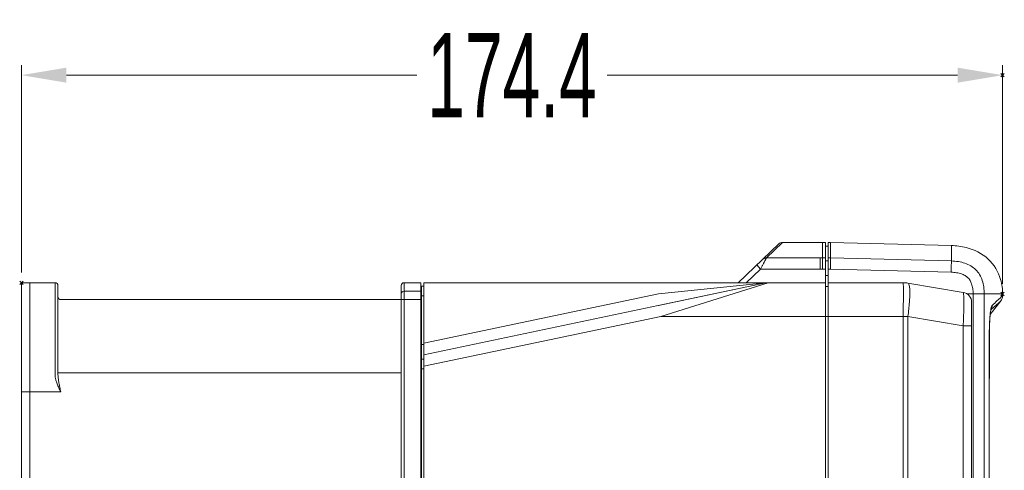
# Model space of a CAD drawing. Header units: millimetres. Extents: x -473 to 23648, y -382 to 1866.
# Tile 17 of 256: x 292 to 467, y 199 to 279. Entities that reach past the tile are written whole.
import ezdxf

# ---------------------------------------------------------------- set-up
doc = ezdxf.new("R2010")
doc.units = ezdxf.units.MM
doc.header["$LTSCALE"] = 80
doc.header["$PDMODE"] = 3
doc.header["$PDSIZE"] = 0.3
doc.layers.get('0').update_dxf_attribs({"linetype": 'CONTINUOUS'})
doc.styles.get("Standard").update_dxf_attribs({"font": 'technic_.ttf', "width": 0.7})
doc.dimstyles.get("Standard").update_dxf_attribs({"dimtxt": 3, "dimasz": 3, "dimexe": 0.18, "dimexo": 0.0625, "dimgap": 0.09, "dimtad": 1, "dimdsep": 46, "dimtxsty": 'Standard', "dimcen": 0.09, "dimadec": 0, "dimazin": 0, "dimtol": 1, "dimtp": 0.01, "dimtm": 0.01, "dimtfac": 1, "dimtofl": 0, "dimtmove": 0, "dimatfit": 3, "dimfxl": 1, "dimtolj": 1, "dimarcsym": 0})

# ---------------------------------------------------------------- blocks, each defined once
blk = doc.blocks.new('*D2')
at = {"color": 0, "lineweight": 0, "transparency": 16777216}
for p, q in [((292.76, 233.61), (292.76, 270.46)), ((467.11, 231.61), (467.11, 270.46)), ((300.76, 268.66), (363, 268.66)), ((459.11, 268.66), (396.86, 268.66))]:
    blk.add_line(p, q, dxfattribs=at)
for p in [(467.11, 268.66), (292.76, 231.81), (467.11, 229.81)]:
    blk.add_point(p, dxfattribs=at)
for points in [[(300.76, 269.99), (300.76, 267.32), (292.76, 268.66)], [(459.11, 269.99), (459.11, 267.32), (467.11, 268.66)]]:
    blk.add_solid(points, dxfattribs=at)
at = {"color": 0, "lineweight": 0, "transparency": 16777216, "insert": (379.93, 268.66), "char_height": 15, "attachment_point": 5}
blk.add_mtext('\\A1;174.4', dxfattribs=at)

msp = doc.modelspace()

# ---------------------------------------------------------------- linework, layer by layer
at = {"color": 0, "linetype": 'Continuous', "lineweight": 0}
for p, q in [((427.317, 238.695), (420.107, 231.815)), ((428.008, 238.972), (425.146, 236.234)), ((428.008, 238.972), (435.607, 238.972)), ((435.107, 238.972), (435.107, 234.247)), ((435.607, 238.972), (435.607, 45.815)), ((436.107, 238.282), (435.607, 238.282)), ((436.107, 225.815), (436.107, 238.972)), ((436.107, 238.972), (436.506, 238.972)), ((436.506, 236.234), (436.506, 238.972)), ((458.007, 238.409), (436.506, 238.972)), ((458.007, 238.409), (458.009, 235.671)), ((434.707, 236.234), (425.146, 236.234)), ((434.707, 236.234), (434.707, 234.247)), ((434.707, 236.234), (435.607, 236.234)), ((436.107, 236.234), (436.506, 236.234)), ((436.506, 236.234), (458.009, 235.671)), ((424.104, 234.247), (423.414, 234.97)), ((436.107, 235.681), (435.607, 235.681)), ((424.104, 234.247), (421.555, 231.815)), ((434.707, 234.247), (424.104, 234.247)), ((434.707, 234.247), (435.607, 234.247)), ((436.107, 233.098), (435.607, 233.098)), ((436.107, 234.247), (436.507, 234.247)), ((436.507, 234.247), (457.946, 233.685)), ((292.757, 170.634), (292.757, 231.813)), ((292.757, 231.813), (294.257, 231.813)), ((294.257, 170.634), (294.257, 231.813)), ((294.257, 212.428), (294.257, 231.813)), ((294.257, 231.813), (298.757, 231.813)), ((298.757, 215.361), (298.757, 231.813)), ((299.257, 215.618), (299.257, 231.313)), ((360.257, 46.315), (360.257, 231.315)), ((360.757, 45.815), (360.757, 231.815)), ((360.757, 231.815), (363.757, 231.815)), ((363.757, 45.815), (363.757, 231.815)), ((363.857, 46.415), (363.857, 231.215)), ((364.257, 231.215), (363.857, 231.215)), ((364.257, 45.815), (364.257, 231.815)), ((364.257, 231.815), (405.973, 231.815)), ((364.257, 231.815), (425.464, 231.815)), ((425.054, 231.772), (364.257, 219.024)), ((425.054, 231.772), (405.973, 229.815)), ((425.054, 231.772), (405.977, 227.772)), ((425.464, 231.815), (406.388, 225.815)), ((435.607, 231.815), (425.464, 231.815)), ((436.107, 231.115), (435.607, 231.115)), ((436.107, 231.815), (449.441, 231.815)), ((460.103, 230.107), (450.263, 231.747)), ((360.757, 230.315), (363.757, 230.315)), ((363.857, 230.515), (363.757, 230.515)), ((364.257, 229.515), (363.857, 229.515)), ((405.973, 229.815), (364.257, 221.068)), ((461.869, 229.815), (460.827, 229.815)), ((461.869, 229.815), (461.869, 224.188)), ((463.85, 229.822), (463.855, 168.026)), ((463.85, 229.822), (464.657, 229.819)), ((464.657, 229.819), (467.107, 229.815)), ((467.107, 229.5), (467.107, 229.815)), ((360.257, 228.815), (299.757, 228.815)), ((299.757, 228.815), (360.757, 228.815)), ((363.757, 228.815), (360.757, 228.815)), ((363.857, 229.015), (363.757, 229.015)), ((461.607, 228.331), (461.607, 49.298)), ((464.906, 226.154), (466.791, 228.579)), ((406.387, 225.815), (364.257, 216.981)), ((435.607, 225.815), (406.387, 225.815)), ((436.107, 225.814), (435.607, 225.814)), ((436.107, 108.629), (436.107, 225.815)), ((449.441, 225.815), (436.107, 225.815)), ((449.441, 225.815), (450.263, 225.828)), ((449.441, 225.815), (449.441, 108.523)), ((450.263, 225.828), (450.263, 51.801)), ((460.103, 224.188), (450.263, 225.828)), ((464.843, 225.491), (464.884, 225.96)), ((465.012, 226.996), (465.04, 227.03)), ((465.012, 226.996), (465.012, 226.996)), ((465.04, 227.03), (465.063, 227.051)), ((460.103, 224.188), (460.103, 53.441)), ((461.607, 224.188), (460.103, 224.188)), ((461.869, 224.188), (461.875, 166.012)), ((464.781, 224.395), (464.81, 224.991)), ((464.809, 224.971), (464.844, 225.507)), ((464.742, 222.896), (464.752, 222.896)), ((363.757, 220.858), (363.857, 220.858)), ((364.257, 220.86), (363.857, 220.86)), ((363.857, 217.515), (363.757, 217.515)), ((364.257, 218.215), (363.857, 218.215)), ((299.257, 215.815), (360.257, 215.815)), ((363.857, 216.015), (363.757, 216.015)), ((364.257, 216.515), (363.857, 216.515)), ((292.757, 212.428), (294.257, 212.428)), ((299.757, 212.428), (294.257, 212.428))]:
    msp.add_line(p, q, dxfattribs=at)
for points in [[(464.883, 225.949), (464.926, 226.336), (464.969, 226.652), (465.011, 226.893), (465.045, 227.046), (465.05, 227.065)], [(464.752, 222.896), (464.753, 223.104), (464.762, 223.769), (464.781, 224.395)], [(464.753, 223.139), (464.762, 223.799), (464.782, 224.42)], [(464.675, 175.811), (464.712, 190.611), (464.739, 206.641), (464.752, 222.896)]]:
    msp.add_lwpolyline(points, dxfattribs=at)
for centre, radius, start, end in [((428.008, 237.972), 1, 90, 133.66049), ((298.757, 231.313), 0.5, 0, 90), ((360.757, 231.315), 0.5, 90, 180), ((425.464, 229.815), 2, 90, 101.84207), ((449.441, 226.815), 5, 80.53768, 90), ((299.757, 229.315), 0.5, 180, 270), ((360.757, 229.815), 0.5, 90, 180), ((459.807, 228.331), 1.8, 0.00293, 80.53816), ((465.607, 229.5), 1.5, 322.12749, 0.00003), ((463.756, 227.773), 1.484, 331.36121, 0.60505), ((463.769, 227.766), 1.469, 329.93753, 331.33442), ((301.499, 215.36), 2.742, 179.98025, 187.53053), ((304.712, 215.617), 5.455, 179.98597, 183.77345)]:
    msp.add_arc(centre, radius, start, end, dxfattribs=at)
for points, start_tangent, end_tangent in [([(458.007, 238.409), (460.629, 238.054), (464.516, 236.02), (466.75, 232.377), (467.107, 229.815)], (0.9996573, -0.0261769), (0, -1)), ([(425.146, 236.234), (425.13, 236.204), (425.104, 236.155), (425.069, 236.087), (425.023, 236), (424.968, 235.894), (424.903, 235.77), (424.828, 235.628), (424.744, 235.468), (424.652, 235.292), (424.552, 235.102), (424.446, 234.899), (424.335, 234.687), (424.22, 234.469), (424.104, 234.247)], (-0.4617244, -0.8870234), (-0.4629333, -0.8863931)), ([(425.146, 236.234), (425.019, 236.228), (424.894, 236.205), (424.773, 236.167), (424.659, 236.113), (424.552, 236.045), (424.455, 235.964)], (-0.9999022, 0.0139879), (-0.7234432, -0.6903839)), ([(436.507, 234.247), (436.505, 234.66), (436.506, 235.055), (436.506, 235.416), (436.506, 235.726), (436.506, 235.972), (436.506, 236.144), (436.506, 236.234)], (-0.0070484, 0.9999752), (0.0049186, 0.9999879)), ([(457.946, 233.685), (457.969, 234.259), (457.986, 234.784), (458.001, 235.217), (458.012, 235.521), (458.007, 235.671)], (0.0421371, 0.9991118), (-0.1777314, 0.984079)), ([(458.009, 235.671), (459.248, 235.555), (460.409, 235.273), (461.459, 234.796), (462.336, 234.121), (463.015, 233.256), (463.489, 232.216), (463.759, 231.057), (463.85, 229.822)], (0.999432, -0.0337), (0.0095058, -0.9999548)), ([(457.946, 233.685), (458.934, 233.592), (459.774, 233.388), (460.442, 233.086), (460.936, 232.708), (461.314, 232.229), (461.605, 231.591), (461.795, 230.779), (461.869, 229.815)], (0.999367, -0.0355762), (0.0128857, -0.999917)), ([(449.441, 231.815), (449.457, 231.666), (449.468, 231.223), (449.474, 230.508), (449.474, 229.558), (449.468, 228.419), (449.457, 227.151), (449.441, 225.815)], (0.9999644, -0.008434), (-0.013878, -0.9999037)), ([(450.264, 231.747), (450.434, 231.572), (450.553, 231.118), (450.614, 230.407), (450.614, 229.473), (450.554, 228.361), (450.435, 227.127), (450.264, 225.828)], (0.9862829, -0.1650638), (-0.1466977, -0.9891814)), ([(460.103, 230.107), (460.159, 229.949), (460.198, 229.507), (460.217, 228.803), (460.217, 227.872), (460.198, 226.757), (460.159, 225.51), (460.103, 224.188)], (0.9862526, -0.1652449), (-0.0476739, -0.998863)), ([(463.85, 229.819), (463.692, 229.827), (463.385, 229.824), (462.954, 229.821), (462.435, 229.817), (461.869, 229.815)], (-0.9876148, 0.1568978), (-0.9999993, -0.0011975)), ([(466.474, 228.925), (466.726, 229.155), (467.021, 229.422), (467.107, 229.5)], (0.7378444, 0.6749709), (0.7444504, 0.6676777)), ([(465.033, 227.196), (465.131, 227.578), (465.239, 227.788)], (0.2030647, 0.9791653), (0.7408883, 0.6716283)), ([(465.063, 227.051), (465.9, 227.787), (466.431, 228.259), (466.709, 228.506), (466.791, 228.579)], (0.7532046, 0.6577863), (0.749443, 0.6620688)), ([(465.239, 227.788), (466.16, 228.637), (466.474, 228.925)], (0.7351764, 0.6778758), (0.7378444, 0.6749709)), ([(464.742, 222.896), (464.753, 223.842), (464.786, 224.778), (464.834, 225.553), (464.889, 226.179), (464.953, 226.716)], (0.0003743, 0.9999999), (0.1366375, 0.9906211)), ([(464.953, 226.716), (465.033, 227.196)], (0.1366375, 0.9906211), (0.2030647, 0.9791653)), ([(464.664, 175.811), (464.686, 183.842), (464.706, 192.545), (464.722, 201.883), (464.734, 211.952), (464.742, 222.896)], (0.002989, 0.9999955), (0.0003678, 0.9999999)), ([(299.507, 213.635), (299.433, 214.029), (299.372, 214.389), (299.325, 214.714), (299.291, 215.003), (299.269, 215.258)], (-0.1911458, 0.9815617), (-0.0662738, 0.9978015)), ([(298.781, 215.001), (298.824, 214.769), (298.892, 214.507), (298.987, 214.211), (299.109, 213.883), (299.257, 213.525)], (0.1445566, -0.9894965), (0.3938094, -0.9191921)), ([(299.757, 212.428), (299.581, 212.804), (299.412, 213.173), (299.257, 213.525)], (-0.4246722, 0.9053472), (-0.3937703, 0.9192089)), ([(299.757, 212.428), (299.669, 212.842), (299.585, 213.247), (299.507, 213.635)], (-0.2085036, 0.9780216), (-0.1911301, 0.9815647))]:
    msp.add_spline(points, degree=3, dxfattribs=dict(at, start_tangent=start_tangent, end_tangent=end_tangent))

# ---------------------------------------------------------------- dimensions: what is measured, and where the dimension line sits
at = {"color": 3, "lineweight": 0}
dim = msp.add_linear_dim(base=(467.106998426, 268.657120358), p1=(292.756998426, 231.813017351), p2=(467.106998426, 229.814732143), dimstyle='Standard', override={"dimtxt": 15, "dimasz": 8, "dimexe": 1.8, "dimexo": 1.8, "dimtad": 0, "dimdec": 1, "dimzin": 0, "dimdsep": 0, "dimcen": 0.5, "dimtol": 0, "dimtdec": 4, "dimtzin": 0, "dimlwd": 0, "dimlwe": 0}, dxfattribs=at)
dim.commit()
dim.dimension.update_dxf_attribs({"geometry": '*D2', "text_midpoint": (379.931998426, 268.657120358)})

doc.saveas('drawing.dxf')
